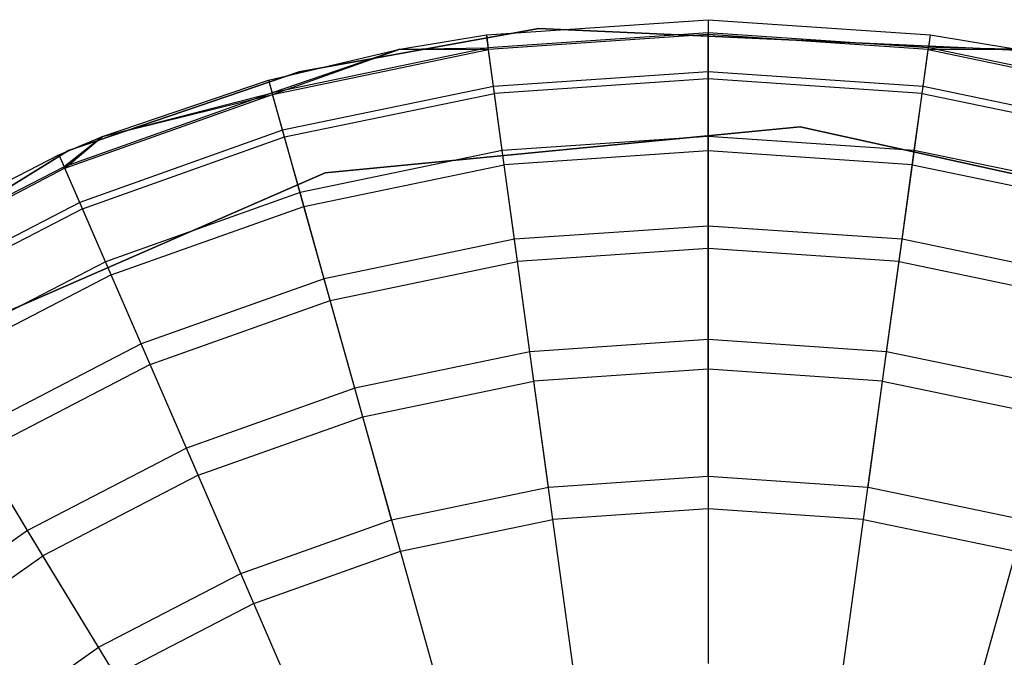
# Model space of a CAD drawing. Extents: x -38.3 to -0.1, y -39.1 to 0.
# Tile 138 of 256: x -0.762 to -0.465, y -25.069 to -24.876. Entities that reach past the tile are written whole.
import ezdxf

# ---------------------------------------------------------------- set-up
doc = ezdxf.new("R2010")
doc.units = 0
doc.header["$MEASUREMENT"] = 0
doc.layers.get('0').update_dxf_attribs({"color": 13, "linetype": 'CONTINUOUS'})

# ---------------------------------------------------------------- blocks, each defined once
blk = doc.blocks.new('ORTO_XII_A_STL')
at = {"color": 0}
for p, q in [((37.9684, 14.59126, 10.48663), (38.03541, 14.59584, 10.48663)), ((37.9684, 14.59126, 12.06555), (38.03541, 14.59584, 12.06555)), ((37.9684, 14.59126, 10.48663), (38.03541, 14.59584, 10.48663)), ((37.9684, 14.59126, 12.06555), (38.03541, 14.59584, 12.06555)), ((38.03541, 14.59584, 10.48663), (38.03541, 14.5919, 10.40737)), ((38.03541, 14.59584, 10.48663), (38.10242, 14.59126, 10.48663)), ((38.03541, 14.59584, 10.48663), (38.03541, 14.5919, 10.40737)), ((38.03541, 14.59584, 12.06555), (38.03541, 14.59584, 10.48663)), ((38.03541, 14.59584, 12.06555), (38.03541, 14.59584, 10.48663)), ((38.03541, 14.59584, 12.06555), (38.10242, 14.59126, 12.06555)), ((38.03541, 14.59584, 10.48663), (38.10242, 14.59126, 10.48663)), ((38.03541, 14.59584, 12.06555), (38.10242, 14.59126, 12.06555)), ((38.03541, 14.59584, 12.06555), (38.03541, 14.59136, 12.11682)), ((38.03541, 14.59584, 12.06555), (38.03541, 14.59136, 12.11682)), ((37.91185, 14.58008, 10.04193), (37.98423, 14.59317, 10.04193)), ((37.98423, 14.59317, 3.34901), (37.91185, 14.58008, 3.34901)), ((37.91185, 14.58008, 10.04193), (37.98423, 14.59317, 10.04193)), ((37.98423, 14.59317, 3.34901), (37.91185, 14.58008, 3.34901)), ((37.98423, 14.59317, 10.04193), (37.98423, 14.59317, 3.34901)), ((37.98423, 14.59317, 10.04193), (38.13077, 14.58652, 10.04193)), ((38.13077, 14.58652, 3.34901), (37.98423, 14.59317, 3.34901)), ((37.98423, 14.59317, 10.04193), (37.98423, 14.59317, 3.34901)), ((37.98423, 14.59317, 10.04193), (38.13077, 14.58652, 10.04193)), ((38.13077, 14.58652, 3.34901), (37.98423, 14.59317, 3.34901)), ((37.94228, 14.58695, 10.48663), (37.9684, 14.59126, 10.48663)), ((37.94228, 14.58695, 12.06555), (37.9684, 14.59126, 12.06555)), ((37.94228, 14.58695, 10.48663), (37.9684, 14.59126, 10.48663)), ((37.94228, 14.58695, 12.06555), (37.9684, 14.59126, 12.06555)), ((37.9684, 14.59126, 10.48663), (37.96894, 14.58736, 10.40737)), ((37.9684, 14.59126, 10.48663), (37.96894, 14.58736, 10.40737)), ((37.9684, 14.59126, 10.48663), (37.9684, 14.59126, 12.06555)), ((37.9684, 14.59126, 10.48663), (37.9684, 14.59126, 12.06555)), ((37.96901, 14.58681, 12.11682), (37.9684, 14.59126, 12.06555)), ((37.96901, 14.58681, 12.11682), (37.9684, 14.59126, 12.06555)), ((38.03541, 14.5919, 10.40737), (37.96894, 14.58736, 10.40737)), ((38.03541, 14.5919, 10.40737), (37.96894, 14.58736, 10.40737)), ((38.03541, 14.59136, 12.11682), (37.96901, 14.58681, 12.11682)), ((38.03541, 14.59136, 12.11682), (37.96901, 14.58681, 12.11682)), ((38.10189, 14.58736, 10.40737), (38.03541, 14.5919, 10.40737)), ((38.03541, 14.58012, 10.32889), (38.03541, 14.5919, 10.40737)), ((38.03541, 14.58012, 10.32889), (38.03541, 14.5919, 10.40737)), ((38.10189, 14.58736, 10.40737), (38.03541, 14.5919, 10.40737)), ((38.10181, 14.58681, 12.11682), (38.03541, 14.59136, 12.11682)), ((38.03541, 14.59136, 12.11682), (38.03541, 14.57804, 12.16654)), ((38.10181, 14.58681, 12.11682), (38.03541, 14.59136, 12.11682)), ((38.03541, 14.59136, 12.11682), (38.03541, 14.57804, 12.16654)), ((38.10242, 14.59126, 12.06555), (38.10181, 14.58681, 12.11682)), ((38.10242, 14.59126, 12.06555), (38.10181, 14.58681, 12.11682)), ((38.10242, 14.59126, 10.48663), (38.10189, 14.58736, 10.40737)), ((38.10242, 14.59126, 10.48663), (38.10189, 14.58736, 10.40737)), ((38.10242, 14.59126, 10.48663), (38.12855, 14.58695, 10.48663)), ((38.10242, 14.59126, 12.06555), (38.10242, 14.59126, 10.48663)), ((38.10242, 14.59126, 12.06555), (38.10242, 14.59126, 10.48663)), ((38.10242, 14.59126, 12.06555), (38.12855, 14.58695, 12.06555)), ((38.10242, 14.59126, 10.48663), (38.12855, 14.58695, 10.48663)), ((38.10242, 14.59126, 12.06555), (38.12855, 14.58695, 12.06555)), ((37.90264, 14.57759, 10.48663), (37.94228, 14.58695, 10.48663)), ((37.90264, 14.57759, 12.06555), (37.94228, 14.58695, 12.06555)), ((37.90264, 14.57759, 10.48663), (37.94228, 14.58695, 10.48663)), ((37.90264, 14.57759, 12.06555), (37.94228, 14.58695, 12.06555)), ((37.96894, 14.58736, 10.40737), (37.9037, 14.5738, 10.40737)), ((37.96894, 14.58736, 10.40737), (37.9037, 14.5738, 10.40737)), ((37.94228, 14.58695, 10.48663), (37.9037, 14.5738, 10.40737)), ((37.94228, 14.58695, 10.48663), (37.9037, 14.5738, 10.40737)), ((37.90385, 14.57327, 12.11682), (37.94228, 14.58695, 12.06555)), ((37.90385, 14.57327, 12.11682), (37.94228, 14.58695, 12.06555)), ((37.90385, 14.57327, 12.11682), (37.96901, 14.58681, 12.11682)), ((37.90385, 14.57327, 12.11682), (37.96901, 14.58681, 12.11682)), ((37.94228, 14.58695, 10.48663), (37.96894, 14.58736, 10.40737)), ((37.94228, 14.58695, 10.48663), (37.96894, 14.58736, 10.40737)), ((37.94228, 14.58695, 12.06555), (37.94228, 14.58695, 10.48663)), ((37.94228, 14.58695, 12.06555), (37.94228, 14.58695, 10.48663)), ((37.94228, 14.58695, 12.06555), (37.96901, 14.58681, 12.11682)), ((37.94228, 14.58695, 12.06555), (37.96901, 14.58681, 12.11682)), ((37.97054, 14.57569, 10.32889), (37.96894, 14.58736, 10.40737)), ((37.97054, 14.57569, 10.32889), (37.96894, 14.58736, 10.40737)), ((37.97082, 14.57362, 12.16654), (37.96901, 14.58681, 12.11682)), ((37.97082, 14.57362, 12.16654), (37.96901, 14.58681, 12.11682)), ((38.1, 14.57362, 12.16654), (38.10181, 14.58681, 12.11682)), ((38.1, 14.57362, 12.16654), (38.10181, 14.58681, 12.11682)), ((38.10028, 14.57569, 10.32889), (38.10189, 14.58736, 10.40737)), ((38.10028, 14.57569, 10.32889), (38.10189, 14.58736, 10.40737)), ((38.10181, 14.58681, 12.11682), (38.12855, 14.58695, 12.06555)), ((38.10181, 14.58681, 12.11682), (38.12855, 14.58695, 12.06555)), ((38.10181, 14.58681, 12.11682), (38.16697, 14.57327, 12.11682)), ((38.10181, 14.58681, 12.11682), (38.16697, 14.57327, 12.11682)), ((38.12855, 14.58695, 10.48663), (38.10189, 14.58736, 10.40737)), ((38.12855, 14.58695, 10.48663), (38.10189, 14.58736, 10.40737)), ((38.16712, 14.5738, 10.40737), (38.10189, 14.58736, 10.40737)), ((38.16712, 14.5738, 10.40737), (38.10189, 14.58736, 10.40737)), ((37.91185, 14.58008, 3.34901), (37.84223, 14.55634, 3.34901)), ((37.84223, 14.55634, 10.04193), (37.91185, 14.58008, 10.04193)), ((37.84223, 14.55634, 10.04193), (37.91185, 14.58008, 10.04193)), ((37.91185, 14.58008, 3.34901), (37.84223, 14.55634, 3.34901)), ((37.85251, 14.56059, 10.48663), (37.90264, 14.57759, 10.48663)), ((37.85251, 14.56059, 12.06555), (37.90264, 14.57759, 12.06555)), ((37.85251, 14.56059, 10.48663), (37.90264, 14.57759, 10.48663)), ((37.85251, 14.56059, 12.06555), (37.90264, 14.57759, 12.06555)), ((37.90264, 14.57759, 10.48663), (37.9037, 14.5738, 10.40737)), ((37.90264, 14.57759, 10.48663), (37.9037, 14.5738, 10.40737)), ((37.90264, 14.57759, 12.06555), (37.90264, 14.57759, 10.48663)), ((37.90264, 14.57759, 12.06555), (37.90264, 14.57759, 10.48663)), ((37.90264, 14.57759, 12.06555), (37.90385, 14.57327, 12.11682)), ((37.90264, 14.57759, 12.06555), (37.90385, 14.57327, 12.11682)), ((37.91185, 14.58008, 10.04193), (37.91185, 14.58008, 3.34901)), ((37.91185, 14.58008, 10.04193), (37.91185, 14.58008, 3.34901)), ((38.03541, 14.58012, 10.32889), (37.97054, 14.57569, 10.32889)), ((38.03541, 14.58012, 10.32889), (37.97054, 14.57569, 10.32889)), ((38.03541, 14.57804, 12.16654), (37.97082, 14.57362, 12.16654)), ((38.03541, 14.57804, 12.16654), (37.97082, 14.57362, 12.16654)), ((38.10028, 14.57569, 10.32889), (38.03541, 14.58012, 10.32889)), ((38.03541, 14.56062, 10.25197), (38.03541, 14.58012, 10.32889)), ((38.03541, 14.56062, 10.25197), (38.03541, 14.58012, 10.32889)), ((38.10028, 14.57569, 10.32889), (38.03541, 14.58012, 10.32889)), ((38.1, 14.57362, 12.16654), (38.03541, 14.57804, 12.16654)), ((38.03541, 14.57804, 12.16654), (38.03541, 14.55628, 12.21319)), ((38.1, 14.57362, 12.16654), (38.03541, 14.57804, 12.16654)), ((38.03541, 14.57804, 12.16654), (38.03541, 14.55628, 12.21319)), ((37.97054, 14.57569, 10.32889), (37.90688, 14.56246, 10.32889)), ((37.97054, 14.57569, 10.32889), (37.90688, 14.56246, 10.32889)), ((37.9732, 14.55636, 10.25197), (37.97054, 14.57569, 10.32889)), ((37.9732, 14.55636, 10.25197), (37.97054, 14.57569, 10.32889)), ((38.09763, 14.55636, 10.25197), (38.10028, 14.57569, 10.32889)), ((38.09763, 14.55636, 10.25197), (38.10028, 14.57569, 10.32889)), ((38.16394, 14.56246, 10.32889), (38.10028, 14.57569, 10.32889)), ((38.16394, 14.56246, 10.32889), (38.10028, 14.57569, 10.32889)), ((37.9037, 14.5738, 10.40737), (37.84092, 14.55149, 10.40737)), ((37.9037, 14.5738, 10.40737), (37.84092, 14.55149, 10.40737)), ((37.84114, 14.55099, 12.11682), (37.90385, 14.57327, 12.11682)), ((37.84114, 14.55099, 12.11682), (37.90385, 14.57327, 12.11682)), ((37.85251, 14.56059, 10.48663), (37.9037, 14.5738, 10.40737)), ((37.85251, 14.56059, 10.48663), (37.9037, 14.5738, 10.40737)), ((37.85251, 14.56059, 12.06555), (37.90385, 14.57327, 12.11682)), ((37.85251, 14.56059, 12.06555), (37.90385, 14.57327, 12.11682)), ((37.90688, 14.56246, 10.32889), (37.9037, 14.5738, 10.40737)), ((37.90688, 14.56246, 10.32889), (37.9037, 14.5738, 10.40737)), ((37.90744, 14.56045, 12.16654), (37.90385, 14.57327, 12.11682)), ((37.90744, 14.56045, 12.16654), (37.90385, 14.57327, 12.11682)), ((37.90744, 14.56045, 12.16654), (37.97082, 14.57362, 12.16654)), ((37.90744, 14.56045, 12.16654), (37.97082, 14.57362, 12.16654)), ((37.97379, 14.55207, 12.21319), (37.97082, 14.57362, 12.16654)), ((37.97379, 14.55207, 12.21319), (37.97082, 14.57362, 12.16654)), ((38.09704, 14.55207, 12.21319), (38.1, 14.57362, 12.16654)), ((38.09704, 14.55207, 12.21319), (38.1, 14.57362, 12.16654)), ((38.1, 14.57362, 12.16654), (38.16338, 14.56045, 12.16654)), ((38.1, 14.57362, 12.16654), (38.16338, 14.56045, 12.16654)), ((37.91976, 14.54959, 10.04193), (38.0632, 14.56351, 10.04193)), ((38.0632, 14.56351, 3.34901), (37.91976, 14.54959, 3.34901)), ((37.91976, 14.54959, 10.04193), (38.0632, 14.56351, 10.04193)), ((37.91976, 14.54959, 9.96319), (38.0632, 14.56351, 9.96319)), ((37.91976, 14.54959, 9.96319), (38.0632, 14.56351, 9.96319)), ((38.0632, 14.56351, 3.34901), (37.91976, 14.54959, 3.34901)), ((38.0632, 14.56351, 3.54587), (37.91976, 14.54959, 3.54587)), ((38.0632, 14.56351, 3.54587), (37.91976, 14.54959, 3.54587)), ((38.0632, 14.56351, 10.04193), (38.20392, 14.53242, 10.04193)), ((38.20392, 14.53242, 3.34901), (38.0632, 14.56351, 3.34901)), ((38.0632, 14.56351, 10.04193), (38.20392, 14.53242, 10.04193)), ((38.0632, 14.56351, 10.04193), (38.0632, 14.56351, 9.96319)), ((38.0632, 14.56351, 9.96319), (38.20392, 14.53242, 9.96319)), ((38.0632, 14.56351, 10.04193), (38.0632, 14.56351, 9.96319)), ((38.0632, 14.56351, 9.96319), (38.20392, 14.53242, 9.96319)), ((38.0632, 14.56351, 3.34901), (38.0632, 14.56351, 3.54587)), ((38.0632, 14.56351, 3.34901), (38.0632, 14.56351, 3.54587)), ((38.20392, 14.53242, 3.34901), (38.0632, 14.56351, 3.34901)), ((38.20392, 14.53242, 3.54587), (38.0632, 14.56351, 3.54587)), ((38.20392, 14.53242, 3.54587), (38.0632, 14.56351, 3.54587)), ((37.83935, 14.5551, 10.48663), (37.85251, 14.56059, 10.48663)), ((37.83935, 14.5551, 12.06555), (37.85251, 14.56059, 12.06555)), ((37.83935, 14.5551, 10.48663), (37.85251, 14.56059, 10.48663)), ((37.83935, 14.5551, 12.06555), (37.85251, 14.56059, 12.06555)), ((37.85251, 14.56059, 10.48663), (37.84092, 14.55149, 10.40737)), ((37.85251, 14.56059, 10.48663), (37.84092, 14.55149, 10.40737)), ((37.84114, 14.55099, 12.11682), (37.85251, 14.56059, 12.06555)), ((37.84114, 14.55099, 12.11682), (37.85251, 14.56059, 12.06555)), ((37.90688, 14.56246, 10.32889), (37.84561, 14.54068, 10.32889)), ((37.90688, 14.56246, 10.32889), (37.84561, 14.54068, 10.32889)), ((37.84644, 14.53877, 12.16654), (37.90744, 14.56045, 12.16654)), ((37.84644, 14.53877, 12.16654), (37.90744, 14.56045, 12.16654)), ((37.85251, 14.56059, 12.06555), (37.85251, 14.56059, 10.48663)), ((37.85251, 14.56059, 12.06555), (37.85251, 14.56059, 10.48663)), ((37.91214, 14.54367, 10.25197), (37.90688, 14.56246, 10.32889)), ((37.91214, 14.54367, 10.25197), (37.90688, 14.56246, 10.32889)), ((37.91331, 14.5395, 12.21319), (37.90744, 14.56045, 12.16654)), ((37.91331, 14.5395, 12.21319), (37.90744, 14.56045, 12.16654)), ((38.03541, 14.56062, 10.25197), (37.9732, 14.55636, 10.25197)), ((38.03541, 14.56062, 10.25197), (37.9732, 14.55636, 10.25197)), ((38.09763, 14.55636, 10.25197), (38.03541, 14.56062, 10.25197)), ((38.03541, 14.53358, 10.17736), (38.03541, 14.56062, 10.25197)), ((38.03541, 14.53358, 10.17736), (38.03541, 14.56062, 10.25197)), ((38.09763, 14.55636, 10.25197), (38.03541, 14.56062, 10.25197)), ((37.7174, 14.47929, 10.04193), (37.84223, 14.55634, 10.04193)), ((37.84223, 14.55634, 3.34901), (37.7174, 14.47929, 3.34901)), ((37.7174, 14.47929, 10.04193), (37.84223, 14.55634, 10.04193)), ((37.84223, 14.55634, 3.34901), (37.7174, 14.47929, 3.34901)), ((37.77971, 14.5242, 10.48663), (37.83935, 14.5551, 10.48663)), ((37.77971, 14.5242, 12.06555), (37.83935, 14.5551, 12.06555)), ((37.77971, 14.5242, 10.48663), (37.83935, 14.5551, 10.48663)), ((37.77971, 14.5242, 12.06555), (37.83935, 14.5551, 12.06555)), ((37.83935, 14.5551, 10.48663), (37.84092, 14.55149, 10.40737)), ((37.83935, 14.5551, 10.48663), (37.84092, 14.55149, 10.40737)), ((37.83935, 14.5551, 12.06555), (37.83935, 14.5551, 10.48663)), ((37.83935, 14.5551, 12.06555), (37.83935, 14.5551, 10.48663)), ((37.83935, 14.5551, 12.06555), (37.84114, 14.55099, 12.11682)), ((37.83935, 14.5551, 12.06555), (37.84114, 14.55099, 12.11682)), ((37.84223, 14.55634, 10.04193), (37.84223, 14.55634, 3.34901)), ((37.84223, 14.55634, 10.04193), (37.84223, 14.55634, 3.34901)), ((37.9732, 14.55636, 10.25197), (37.91214, 14.54367, 10.25197)), ((37.9732, 14.55636, 10.25197), (37.91214, 14.54367, 10.25197)), ((37.97688, 14.52958, 10.17736), (37.9732, 14.55636, 10.25197)), ((37.97688, 14.52958, 10.17736), (37.9732, 14.55636, 10.25197)), ((38.03541, 14.55628, 12.21319), (37.97379, 14.55207, 12.21319)), ((38.03541, 14.55628, 12.21319), (37.97379, 14.55207, 12.21319)), ((38.09704, 14.55207, 12.21319), (38.03541, 14.55628, 12.21319)), ((38.03541, 14.55628, 12.21319), (38.03541, 14.52676, 12.25535)), ((38.09704, 14.55207, 12.21319), (38.03541, 14.55628, 12.21319)), ((38.03541, 14.55628, 12.21319), (38.03541, 14.52676, 12.25535)), ((38.09394, 14.52958, 10.17736), (38.09763, 14.55636, 10.25197)), ((38.09394, 14.52958, 10.17736), (38.09763, 14.55636, 10.25197)), ((38.15868, 14.54367, 10.25197), (38.09763, 14.55636, 10.25197)), ((38.15868, 14.54367, 10.25197), (38.09763, 14.55636, 10.25197)), ((37.84092, 14.55149, 10.40737), (37.78176, 14.52083, 10.40737)), ((37.84092, 14.55149, 10.40737), (37.78176, 14.52083, 10.40737)), ((37.84114, 14.55099, 12.11682), (37.78204, 14.52037, 12.11682)), ((37.84114, 14.55099, 12.11682), (37.78204, 14.52037, 12.11682)), ((37.84561, 14.54068, 10.32889), (37.84092, 14.55149, 10.40737)), ((37.84561, 14.54068, 10.32889), (37.84092, 14.55149, 10.40737)), ((37.84644, 14.53877, 12.16654), (37.84114, 14.55099, 12.11682)), ((37.84644, 14.53877, 12.16654), (37.84114, 14.55099, 12.11682)), ((37.91331, 14.5395, 12.21319), (37.97379, 14.55207, 12.21319)), ((37.91331, 14.5395, 12.21319), (37.97379, 14.55207, 12.21319)), ((37.97781, 14.52282, 12.25535), (37.97379, 14.55207, 12.21319)), ((37.97781, 14.52282, 12.25535), (37.97379, 14.55207, 12.21319)), ((38.09302, 14.52282, 12.25535), (38.09704, 14.55207, 12.21319)), ((38.09302, 14.52282, 12.25535), (38.09704, 14.55207, 12.21319)), ((38.09704, 14.55207, 12.21319), (38.15751, 14.5395, 12.21319)), ((38.09704, 14.55207, 12.21319), (38.15751, 14.5395, 12.21319)), ((37.78763, 14.49203, 10.04193), (37.91976, 14.54959, 10.04193)), ((37.91976, 14.54959, 3.34901), (37.78763, 14.49203, 3.34901)), ((37.78763, 14.49203, 10.04193), (37.91976, 14.54959, 10.04193)), ((37.78763, 14.49203, 9.96319), (37.91976, 14.54959, 9.96319)), ((37.78763, 14.49203, 9.96319), (37.91976, 14.54959, 9.96319)), ((37.91976, 14.54959, 3.34901), (37.78763, 14.49203, 3.34901)), ((37.91976, 14.54959, 3.54587), (37.78763, 14.49203, 3.54587)), ((37.91976, 14.54959, 3.54587), (37.78763, 14.49203, 3.54587)), ((37.91976, 14.54959, 9.96319), (37.91976, 14.54959, 10.04193)), ((37.91976, 14.54959, 9.96319), (37.91976, 14.54959, 10.04193)), ((37.91976, 14.54959, 3.34901), (37.91976, 14.54959, 3.54587)), ((37.91976, 14.54959, 3.34901), (37.91976, 14.54959, 3.54587)), ((37.91214, 14.54367, 10.25197), (37.85338, 14.52279, 10.25197)), ((37.91214, 14.54367, 10.25197), (37.85338, 14.52279, 10.25197)), ((37.91944, 14.51764, 10.17736), (37.91214, 14.54367, 10.25197)), ((37.91944, 14.51764, 10.17736), (37.91214, 14.54367, 10.25197)), ((37.84561, 14.54068, 10.32889), (37.78788, 14.51077, 10.32889)), ((37.84561, 14.54068, 10.32889), (37.78788, 14.51077, 10.32889)), ((37.85338, 14.52279, 10.25197), (37.84561, 14.54068, 10.32889)), ((37.85338, 14.52279, 10.25197), (37.84561, 14.54068, 10.32889)), ((37.85511, 14.51882, 12.21319), (37.91331, 14.5395, 12.21319)), ((37.85511, 14.51882, 12.21319), (37.91331, 14.5395, 12.21319)), ((37.92127, 14.51107, 12.25535), (37.91331, 14.5395, 12.21319)), ((37.92127, 14.51107, 12.25535), (37.91331, 14.5395, 12.21319)), ((37.84644, 14.53877, 12.16654), (37.78896, 14.50898, 12.16654)), ((37.84644, 14.53877, 12.16654), (37.78896, 14.50898, 12.16654)), ((37.85511, 14.51882, 12.21319), (37.84644, 14.53877, 12.16654)), ((37.85511, 14.51882, 12.21319), (37.84644, 14.53877, 12.16654)), ((38.03541, 14.53358, 10.17736), (37.97688, 14.52958, 10.17736)), ((38.03541, 14.53358, 10.17736), (37.97688, 14.52958, 10.17736)), ((38.09394, 14.52958, 10.17736), (38.03541, 14.53358, 10.17736)), ((38.03541, 14.49928, 10.1058), (38.03541, 14.53358, 10.17736)), ((38.03541, 14.49928, 10.1058), (38.03541, 14.53358, 10.17736)), ((38.09394, 14.52958, 10.17736), (38.03541, 14.53358, 10.17736)), ((37.97688, 14.52958, 10.17736), (37.91944, 14.51764, 10.17736)), ((37.97688, 14.52958, 10.17736), (37.91944, 14.51764, 10.17736)), ((37.98155, 14.49559, 10.1058), (37.97688, 14.52958, 10.17736)), ((37.98155, 14.49559, 10.1058), (37.97688, 14.52958, 10.17736)), ((38.08927, 14.49559, 10.1058), (38.09394, 14.52958, 10.17736)), ((38.08927, 14.49559, 10.1058), (38.09394, 14.52958, 10.17736)), ((38.15139, 14.51764, 10.17736), (38.09394, 14.52958, 10.17736)), ((38.15139, 14.51764, 10.17736), (38.09394, 14.52958, 10.17736)), ((38.03541, 14.52676, 12.25535), (37.97781, 14.52282, 12.25535)), ((38.03541, 14.52676, 12.25535), (37.97781, 14.52282, 12.25535)), ((38.09302, 14.52282, 12.25535), (38.03541, 14.52676, 12.25535)), ((38.03541, 14.52676, 12.25535), (38.03541, 14.49037, 12.29175)), ((38.09302, 14.52282, 12.25535), (38.03541, 14.52676, 12.25535)), ((38.03541, 14.52676, 12.25535), (38.03541, 14.49037, 12.29175)), ((37.85338, 14.52279, 10.25197), (37.79801, 14.4941, 10.25197)), ((37.85338, 14.52279, 10.25197), (37.79801, 14.4941, 10.25197)), ((37.86415, 14.49799, 10.17736), (37.85338, 14.52279, 10.25197)), ((37.86415, 14.49799, 10.17736), (37.85338, 14.52279, 10.25197)), ((37.92127, 14.51107, 12.25535), (37.97781, 14.52282, 12.25535)), ((37.92127, 14.51107, 12.25535), (37.97781, 14.52282, 12.25535)), ((37.98276, 14.48677, 12.29175), (37.97781, 14.52282, 12.25535)), ((37.98276, 14.48677, 12.29175), (37.97781, 14.52282, 12.25535)), ((38.08806, 14.48677, 12.29175), (38.09302, 14.52282, 12.25535)), ((38.08806, 14.48677, 12.29175), (38.09302, 14.52282, 12.25535)), ((38.09302, 14.52282, 12.25535), (38.14955, 14.51107, 12.25535)), ((38.09302, 14.52282, 12.25535), (38.14955, 14.51107, 12.25535)), ((37.85511, 14.51882, 12.21319), (37.80026, 14.4904, 12.21319)), ((37.85511, 14.51882, 12.21319), (37.80026, 14.4904, 12.21319)), ((37.86687, 14.49174, 12.25535), (37.85511, 14.51882, 12.21319)), ((37.86687, 14.49174, 12.25535), (37.85511, 14.51882, 12.21319)), ((37.91944, 14.51764, 10.17736), (37.86415, 14.49799, 10.17736)), ((37.91944, 14.51764, 10.17736), (37.86415, 14.49799, 10.17736)), ((37.92869, 14.48461, 10.1058), (37.91944, 14.51764, 10.17736)), ((37.92869, 14.48461, 10.1058), (37.91944, 14.51764, 10.17736)), ((37.86687, 14.49174, 12.25535), (37.92127, 14.51107, 12.25535)), ((37.86687, 14.49174, 12.25535), (37.92127, 14.51107, 12.25535)), ((37.93109, 14.47603, 12.29175), (37.92127, 14.51107, 12.25535)), ((37.93109, 14.47603, 12.29175), (37.92127, 14.51107, 12.25535)), ((37.86415, 14.49799, 10.17736), (37.81206, 14.471, 10.17736)), ((37.86415, 14.49799, 10.17736), (37.81206, 14.471, 10.17736)), ((37.87782, 14.46653, 10.1058), (37.86415, 14.49799, 10.17736)), ((37.87782, 14.46653, 10.1058), (37.86415, 14.49799, 10.17736)), ((38.03541, 14.49928, 10.1058), (37.98155, 14.49559, 10.1058)), ((38.03541, 14.49928, 10.1058), (37.98155, 14.49559, 10.1058)), ((38.08927, 14.49559, 10.1058), (38.03541, 14.49928, 10.1058)), ((38.03541, 14.45805, 10.03799), (38.03541, 14.49928, 10.1058)), ((38.03541, 14.45805, 10.03799), (38.03541, 14.49928, 10.1058)), ((38.08927, 14.49559, 10.1058), (38.03541, 14.49928, 10.1058)), ((37.98155, 14.49559, 10.1058), (37.92869, 14.48461, 10.1058)), ((37.98155, 14.49559, 10.1058), (37.92869, 14.48461, 10.1058)), ((37.98716, 14.45475, 10.03799), (37.98155, 14.49559, 10.1058)), ((37.98716, 14.45475, 10.03799), (37.98155, 14.49559, 10.1058)), ((38.08366, 14.45475, 10.03799), (38.08927, 14.49559, 10.1058)), ((38.08366, 14.45475, 10.03799), (38.08927, 14.49559, 10.1058)), ((38.14213, 14.48461, 10.1058), (38.08927, 14.49559, 10.1058)), ((38.14213, 14.48461, 10.1058), (38.08927, 14.49559, 10.1058)), ((37.86687, 14.49174, 12.25535), (37.8156, 14.46517, 12.25535)), ((37.86687, 14.49174, 12.25535), (37.8156, 14.46517, 12.25535)), ((37.88137, 14.45836, 12.29175), (37.86687, 14.49174, 12.25535)), ((37.88137, 14.45836, 12.29175), (37.86687, 14.49174, 12.25535)), ((38.03541, 14.49037, 12.29175), (37.98276, 14.48677, 12.29175)), ((38.03541, 14.49037, 12.29175), (37.98276, 14.48677, 12.29175)), ((38.08806, 14.48677, 12.29175), (38.03541, 14.49037, 12.29175)), ((38.03541, 14.49037, 12.29175), (38.03541, 14.4482, 12.32127)), ((38.08806, 14.48677, 12.29175), (38.03541, 14.49037, 12.29175)), ((38.03541, 14.49037, 12.29175), (38.03541, 14.4482, 12.32127)), ((37.93109, 14.47603, 12.29175), (37.98276, 14.48677, 12.29175)), ((37.93109, 14.47603, 12.29175), (37.98276, 14.48677, 12.29175)), ((37.9885, 14.445, 12.32127), (37.98276, 14.48677, 12.29175)), ((37.9885, 14.445, 12.32127), (37.98276, 14.48677, 12.29175)), ((38.08232, 14.445, 12.32127), (38.08806, 14.48677, 12.29175)), ((38.08232, 14.445, 12.32127), (38.08806, 14.48677, 12.29175)), ((38.08806, 14.48677, 12.29175), (38.13973, 14.47603, 12.29175)), ((38.08806, 14.48677, 12.29175), (38.13973, 14.47603, 12.29175)), ((37.92869, 14.48461, 10.1058), (37.87782, 14.46653, 10.1058)), ((37.92869, 14.48461, 10.1058), (37.87782, 14.46653, 10.1058)), ((37.93981, 14.44491, 10.03799), (37.92869, 14.48461, 10.1058)), ((37.93981, 14.44491, 10.03799), (37.92869, 14.48461, 10.1058)), ((37.88137, 14.45836, 12.29175), (37.93109, 14.47603, 12.29175)), ((37.88137, 14.45836, 12.29175), (37.93109, 14.47603, 12.29175)), ((37.94247, 14.43543, 12.32127), (37.93109, 14.47603, 12.29175)), ((37.94247, 14.43543, 12.32127), (37.93109, 14.47603, 12.29175)), ((37.82988, 14.44169, 10.1058), (37.81206, 14.471, 10.17736)), ((37.82988, 14.44169, 10.1058), (37.81206, 14.471, 10.17736)), ((37.83451, 14.43408, 12.29175), (37.8156, 14.46517, 12.25535)), ((37.83451, 14.43408, 12.29175), (37.8156, 14.46517, 12.25535)), ((37.87782, 14.46653, 10.1058), (37.82988, 14.44169, 10.1058)), ((37.87782, 14.46653, 10.1058), (37.82988, 14.44169, 10.1058)), ((37.89425, 14.42871, 10.03799), (37.87782, 14.46653, 10.1058)), ((37.89425, 14.42871, 10.03799), (37.87782, 14.46653, 10.1058)), ((37.88137, 14.45836, 12.29175), (37.83451, 14.43408, 12.29175)), ((37.88137, 14.45836, 12.29175), (37.83451, 14.43408, 12.29175)), ((37.89817, 14.41969, 12.32127), (37.88137, 14.45836, 12.29175)), ((37.89817, 14.41969, 12.32127), (37.88137, 14.45836, 12.29175)), ((37.98716, 14.45475, 10.03799), (38.03541, 14.45805, 10.03799)), ((37.98716, 14.45475, 10.03799), (38.03541, 14.45805, 10.03799)), ((38.03541, 14.45805, 10.03799), (38.08366, 14.45475, 10.03799)), ((38.03541, 14.45805, 10.03799), (38.08366, 14.45475, 10.03799)), ((37.93981, 14.44491, 10.03799), (37.98716, 14.45475, 10.03799)), ((37.93981, 14.44491, 10.03799), (37.98716, 14.45475, 10.03799)), ((38.08366, 14.45475, 10.03799), (38.13101, 14.44491, 10.03799)), ((38.08366, 14.45475, 10.03799), (38.13101, 14.44491, 10.03799)), ((38.03541, 14.4482, 12.32127), (37.9885, 14.445, 12.32127)), ((38.03541, 14.4482, 12.32127), (37.9885, 14.445, 12.32127)), ((38.08232, 14.445, 12.32127), (38.03541, 14.4482, 12.32127)), ((38.03541, 14.4482, 12.32127), (38.03541, 14.40156, 12.34302)), ((38.08232, 14.445, 12.32127), (38.03541, 14.4482, 12.32127)), ((38.03541, 14.4482, 12.32127), (38.03541, 14.40156, 12.34302)), ((37.89425, 14.42871, 10.03799), (37.93981, 14.44491, 10.03799)), ((37.89425, 14.42871, 10.03799), (37.93981, 14.44491, 10.03799)), ((37.94247, 14.43543, 12.32127), (37.9885, 14.445, 12.32127)), ((37.94247, 14.43543, 12.32127), (37.9885, 14.445, 12.32127)), ((37.99486, 14.39878, 12.34302), (37.9885, 14.445, 12.32127)), ((37.99486, 14.39878, 12.34302), (37.9885, 14.445, 12.32127)), ((38.07597, 14.39878, 12.34302), (38.08232, 14.445, 12.32127)), ((38.07597, 14.39878, 12.34302), (38.08232, 14.445, 12.32127)), ((38.08232, 14.445, 12.32127), (38.12835, 14.43543, 12.32127)), ((38.08232, 14.445, 12.32127), (38.12835, 14.43543, 12.32127)), ((37.82988, 14.44169, 10.1058), (37.78578, 14.41056, 10.1058)), ((37.82988, 14.44169, 10.1058), (37.78578, 14.41056, 10.1058)), ((37.85131, 14.40646, 10.03799), (37.82988, 14.44169, 10.1058)), ((37.85131, 14.40646, 10.03799), (37.82988, 14.44169, 10.1058)), ((37.89817, 14.41969, 12.32127), (37.94247, 14.43543, 12.32127)), ((37.89817, 14.41969, 12.32127), (37.94247, 14.43543, 12.32127)), ((37.95506, 14.39051, 12.34302), (37.94247, 14.43543, 12.32127)), ((37.95506, 14.39051, 12.34302), (37.94247, 14.43543, 12.32127)), ((38.11577, 14.39051, 12.34302), (38.12835, 14.43543, 12.32127)), ((38.11577, 14.39051, 12.34302), (38.12835, 14.43543, 12.32127)), ((37.7914, 14.40365, 12.29175), (37.83451, 14.43408, 12.29175)), ((37.7914, 14.40365, 12.29175), (37.83451, 14.43408, 12.29175)), ((37.85642, 14.39805, 12.32127), (37.83451, 14.43408, 12.29175)), ((37.85642, 14.39805, 12.32127), (37.83451, 14.43408, 12.29175)), ((37.85131, 14.40646, 10.03799), (37.89425, 14.42871, 10.03799)), ((37.85131, 14.40646, 10.03799), (37.89425, 14.42871, 10.03799)), ((37.89817, 14.41969, 12.32127), (37.85642, 14.39805, 12.32127)), ((37.89817, 14.41969, 12.32127), (37.85642, 14.39805, 12.32127)), ((37.91675, 14.3769, 12.34302), (37.89817, 14.41969, 12.32127)), ((37.91675, 14.3769, 12.34302), (37.89817, 14.41969, 12.32127)), ((37.8118, 14.37858, 10.03799), (37.85131, 14.40646, 10.03799)), ((37.8118, 14.37858, 10.03799), (37.85131, 14.40646, 10.03799))]:
    blk.add_line(p, q, dxfattribs=at)

msp = doc.modelspace()

# ---------------------------------------------------------------- block references
at = {"color": 0}
msp.add_blockref('ORTO_XII_A_STL', (-38.58948, -39.47195, -0.67185), dxfattribs=at)

doc.saveas('drawing.dxf')
